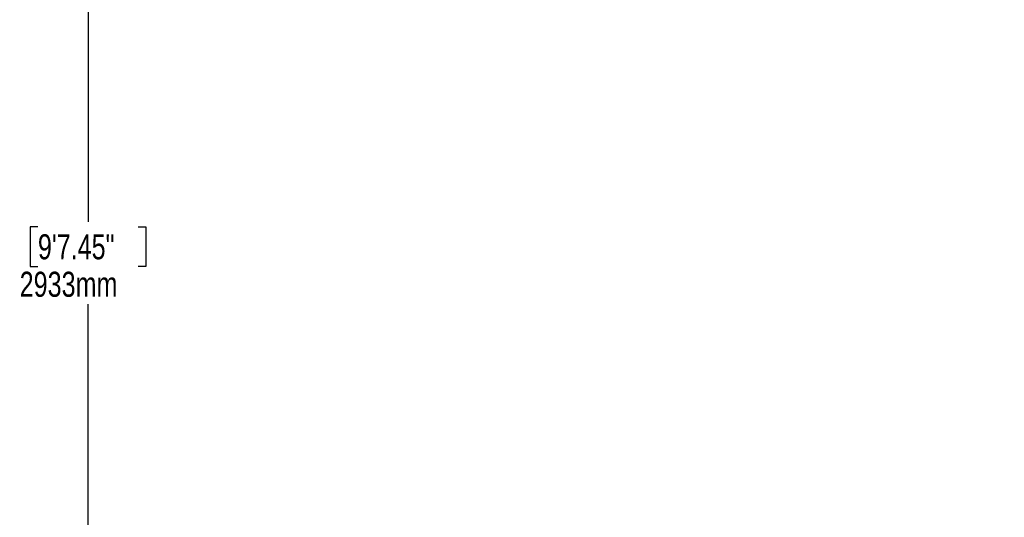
# Model space of a CAD drawing. Header units: millimetres. Extents: x 20 to 23339, y 40 to 19992.
# Tile 2 of 154: x 1354 to 5284, y 4012 to 5997. Entities that reach past the tile are written whole.
import ezdxf

# ---------------------------------------------------------------- set-up
doc = ezdxf.new("R2010")
doc.units = ezdxf.units.MM
doc.header["$LTSCALE"] = 2
doc.layers.add('COMPONENT_GEOMETRY', color=7, linetype='Continuous')
doc.styles.add('SLDTEXTSTYLE0', font='TXT', dxfattribs={"width": 0.75})
doc.dimstyles.new('SLDDIMSTYLE0', dxfattribs={"dimtxt": 100, "dimasz": 6.604, "dimexe": 0, "dimexo": 0.0625, "dimgap": 25, "dimtad": 0, "dimtih": 1, "dimtoh": 1, "dimdec": 0, "dimrnd": 1e-09, "dimzin": 12, "dimdsep": 46, "dimtxsty": 'SLDTEXTSTYLE0', "dimsah": 1, "dimcen": 0.09, "dimadec": 0, "dimazin": 3, "dimtfac": 1, "dimtdec": 0, "dimtofl": 0, "dimtmove": 0, "dimatfit": 3, "dimfxl": 1, "dimfrac": 2, "dimtolj": 1, "dimtzin": 12, "dimarcsym": 0})

# ---------------------------------------------------------------- blocks, each defined once
blk = doc.blocks.new('_D_4')
at = {"layer": 'COMPONENT_GEOMETRY', "color": 7}
for p, q in [((6638.5, 7959.5), (1620.3, 7959.5)), ((1626.6, 7959.5), (1626.6, 5191.3)), ((1426.6, 5171), (1396.1, 5171)), ((1396.1, 5171), (1396.1, 5012.3)), ((1826.7, 5171), (1857.2, 5171)), ((1857.2, 5171), (1857.2, 5012.3)), ((1396.1, 5012.3), (1426.6, 5012.3)), ((1857.2, 5012.3), (1826.7, 5012.3)), ((1626.6, 2094.5), (1626.6, 4862.7)), ((6459.7, 2094.5), (1620.3, 2094.5))]:
    blk.add_line(p, q, dxfattribs=at)
for points in [[(1626.6, 7959.5), (1625.6, 7952.9), (1627.6, 7952.9)], [(1626.6, 2094.5), (1627.6, 2101.1), (1625.6, 2101.1)]]:
    blk.add_solid(points, dxfattribs=at)
at = {"layer": 'COMPONENT_GEOMETRY', "color": 7, "char_height": 100, "attachment_point": 1, "style": 'SLDTEXTSTYLE0'}
for s, insert in [('9\'7.45"', (1426.6, 5141.2)), ('2933mm', (1353.8, 4991.6))]:
    blk.add_mtext(s, dxfattribs=dict(at, insert=insert))

msp = doc.modelspace()

# ---------------------------------------------------------------- dimensions: what is measured, and where the dimension line sits
at = {"layer": 'COMPONENT_GEOMETRY', "color": 7}
dim = msp.add_linear_dim(base=(1626.62, 7959.49), p1=(6462.29, 2094.49), p2=(6641.06, 7959.49), angle=90, dimstyle='SLDDIMSTYLE0', dxfattribs=at)
dim.commit()
dim.dimension.update_dxf_attribs({"geometry": '_D_4', "text_midpoint": (1626.62, 5026.99), "dimtype": 160})

doc.saveas('drawing.dxf')
